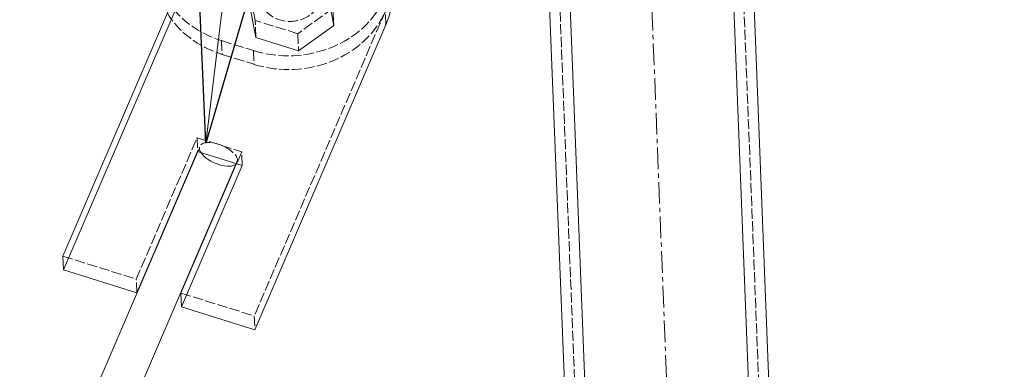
# Model space of a CAD drawing. Header units: millimetres. Extents: x -15129 to 9171, y -18789 to 5877.
# Tile 235 of 256: x -8025 to -7736, y -1256 to -1153. Entities that reach past the tile are written whole.
import ezdxf

# ---------------------------------------------------------------- set-up
doc = ezdxf.new("R2010")
doc.units = ezdxf.units.MM
doc.linetypes.add('ACAD_ISO02W100', pattern=[15, 12, -3])
doc.linetypes.add('CENTER', pattern=[50.8, 31.75, -6.35, 6.35, -6.35])
for name, color, linetype in [('AS_Belki', 145, 'Continuous'), ('AS_Blachy', 30, 'Continuous'), ('AS_DIM_ON', 7, 'Continuous'), ('AS_Sruby', 9, 'Continuous')]:
    doc.layers.add(name, color=color, linetype=linetype)

msp = doc.modelspace()

# ---------------------------------------------------------------- linework, layer by layer
at = {"color": 5, "linetype": 'CENTER', "lineweight": 13, "ltscale": 0.2}
msp.add_line((-7865.18, -500.41, -8591.48), (-7736.11, -3774.46, 51965.58), dxfattribs=at)
at = {"layer": 'AS_Belki', "color": 145, "linetype": 'Continuous', "lineweight": 13, "ltscale": 0.25}
for p, q in [((-7876.65, -971.09), (-7796.26, -3010.13)), ((-7790.03, -3015.89), (-7870.65, -970.85)), ((-7742.07, -3014), (-7822.69, -968.96)), ((-7811.13, -1109.93), (-7736.31, -3007.77)), ((-7972.88, -1191.97), (-8321.86, -2002.47)), ((-8314.8, -2015.67), (-7961.64, -1195.48))]:
    msp.add_line(p, q, dxfattribs=at)
at = {"layer": 'AS_Belki', "color": 84, "linetype": 'ACAD_ISO02W100', "lineweight": 13, "ltscale": 0.25}
for p, q in [((-7873.65, -970.97), (-7793.27, -3010.01)), ((-7819.69, -968.84), (-7739.31, -3007.88)), ((-7972.47, -1191.03), (-7972.88, -1191.97)), ((-7961.64, -1195.48), (-7961.23, -1194.54))]:
    msp.add_line(p, q, dxfattribs=at)
at = {"layer": 'AS_Belki', "color": 84, "linetype": 'ACAD_ISO02W100', "lineweight": 13, "ltscale": 0.25, "extrusion": (0.350075, 0.813033, 0.465214)}
msp.add_arc((6845.64, 1975.42, -3758.77), 6, 169.9427, 35.3535, dxfattribs=at)
at = {"layer": 'AS_Belki', "color": 145, "linetype": 'Continuous', "lineweight": 13, "ltscale": 0.25, "extrusion": (0.350075, 0.813033, 0.465214)}
msp.add_arc((6845.64, 1975.42, -3758.77), 6, 35.3535, 169.9427, dxfattribs=at)
at = {"layer": 'AS_Blachy', "color": 145, "linetype": 'Continuous', "lineweight": 13, "ltscale": 0.25}
for p, q in [((-7974.03, -1133.22), (-8012.54, -1222.65)), ((-7973.86, -1137.25), (-8012.36, -1226.68)), ((-7956.18, -1244.22), (-7917.67, -1154.79)), ((-7990.83, -1233.41), (-7972.97, -1191.94)), ((-7972.97, -1191.94), (-7959.86, -1196.03)), ((-7961.54, -1195.51), (-7977.89, -1233.47)), ((-7959.86, -1196.03), (-7977.71, -1237.5)), ((-8012.54, -1222.65), (-8012.36, -1226.68)), ((-8012.36, -1226.68), (-7990.83, -1233.41)), ((-7977.89, -1233.47), (-7977.71, -1237.5)), ((-7977.71, -1237.5), (-7956.18, -1244.22))]:
    msp.add_line(p, q, dxfattribs=at)
at = {"layer": 'AS_Blachy', "color": 84, "linetype": 'ACAD_ISO02W100', "lineweight": 13, "ltscale": 0.25}
for p, q in [((-7917.84, -1150.76), (-7956.35, -1240.19)), ((-7917.67, -1154.79), (-7917.84, -1150.76)), ((-7965.96, -1159.43), (-7965.79, -1163.46)), ((-7965.96, -1159.43), (-7956.61, -1162.35)), ((-7965.79, -1163.46), (-7956.44, -1166.38)), ((-7956.61, -1162.35), (-7956.44, -1166.38)), ((-7991, -1229.38), (-7973.14, -1187.91)), ((-7973.14, -1187.91), (-7972.97, -1191.94)), ((-7973.14, -1187.91), (-7960.03, -1192)), ((-7960.03, -1192), (-7961.54, -1195.51)), ((-7959.86, -1196.03), (-7960.03, -1192)), ((-8012.54, -1222.65), (-7991, -1229.38)), ((-7990.83, -1233.41), (-7991, -1229.38)), ((-7977.89, -1233.47), (-7956.35, -1240.19)), ((-7956.35, -1240.19), (-7956.18, -1244.22))]:
    msp.add_line(p, q, dxfattribs=at)
at = {"layer": 'AS_Blachy', "color": 84, "linetype": 'ACAD_ISO02W100', "lineweight": 13, "ltscale": 0.25, "extrusion": (0.021595, -0.503514, 0.863717)}
msp.add_circle((-7987.57, -694.86, 405.45), 9, dxfattribs=at)
at = {"layer": 'AS_Blachy', "color": 145, "linetype": 'Continuous', "lineweight": 13, "ltscale": 0.25, "extrusion": (0.021595, -0.503514, 0.863717)}
msp.add_arc((-7987.57, -694.86, 405.45), 30, 337.3816, 157.3816, dxfattribs=at)
at = {"layer": 'AS_Blachy', "color": 84, "linetype": 'ACAD_ISO02W100', "lineweight": 13, "ltscale": 0.25, "extrusion": (0.021595, -0.503514, 0.863717)}
for centre, start, end in [((-7996.79, -685.03, 399.71), 179.9676, 247.3816), ((-7987.57, -687.89, 401.38), 247.3816, 337.3816), ((-7996.79, -688.51, 401.74), 205.1095, 247.3816), ((-7987.57, -691.38, 403.42), 247.3816, 337.3816)]:
    msp.add_arc(centre, 30, start, end, dxfattribs=at)
at = {"layer": 'AS_DIM_ON', "color": 7, "lineweight": 13}
msp.add_line((-7970.61, -1189.47), (-7857.78, -268.91), dxfattribs=at)
at = {"layer": 'AS_DIM_ON', "color": 0, "linetype": 'ByBlock', "lineweight": -2}
for p, q in [((-7970.61, -1189.47, 38932.99), (-7972.8, -1138.83, 38932.99)), ((-7956.26, -1140.86, 38932.99), (-7970.61, -1189.47, 38932.99))]:
    msp.add_line(p, q, dxfattribs=at)
at = {"layer": 'AS_Sruby', "color": 84, "linetype": 'ACAD_ISO02W100', "lineweight": 13, "ltscale": 0.25}
for p, q in [((-7956.08, -1153.48), (-7958.29, -1142.11)), ((-7933.24, -1149.93), (-7943.55, -1157.39)), ((-7955.86, -1158.52), (-7956.08, -1153.48)), ((-7943.55, -1157.39), (-7956.08, -1153.48)), ((-7943.55, -1157.39), (-7943.34, -1162.43))]:
    msp.add_line(p, q, dxfattribs=at)
at = {"layer": 'AS_Sruby', "color": 145, "linetype": 'Continuous', "lineweight": 13, "ltscale": 0.25}
for p, q in [((-7935.23, -1143.59), (-7933.02, -1154.96)), ((-7958.07, -1147.14), (-7955.86, -1158.52)), ((-7933.02, -1154.96), (-7933.24, -1149.93)), ((-7943.34, -1162.43), (-7933.02, -1154.96)), ((-7955.86, -1158.52), (-7943.34, -1162.43))]:
    msp.add_line(p, q, dxfattribs=at)

doc.saveas('drawing.dxf')
